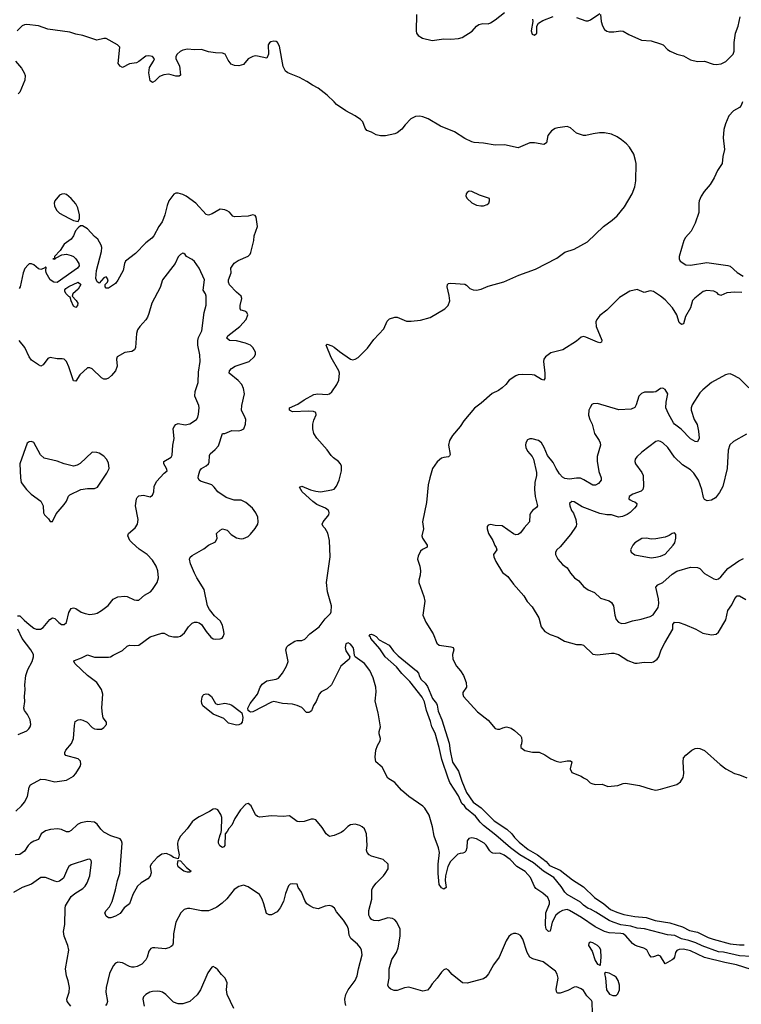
# Model space of a CAD drawing. Header units: inches. Extents: x 2134017 to 2292458, y 756222 to 916513.
# Tile 140 of 256: x 2221628 to 2227825, y 812245 to 820706. Entities that reach past the tile are written whole.
import ezdxf

# ---------------------------------------------------------------- set-up
doc = ezdxf.new("R2010")
doc.units = ezdxf.units.IN
doc.header["$MEASUREMENT"] = 0
doc.layers.add('C2821', color=7, linetype='Continuous')
doc.layers.add('C2822', color=7, linetype='Continuous')

msp = doc.modelspace()

# ---------------------------------------------------------------- linework, layer by layer
at = {"layer": 'C2821', "color": 5}
for points, elevation in [([(2227910, 812544.9), (2227785, 812585), (2227683.8, 812603.8), (2227510, 812648.6), (2227390, 812704.6), (2227330, 812719.1), (2227290, 812715.6), (2227271.9, 812708.1), (2227259.8, 812690), (2227250.1, 812649.9), (2227242.7, 812637.3), (2227232.6, 812627.4), (2227170, 812591.8), (2227130, 812658.8), (2227110, 812667.7), (2227070, 812652.6), (2227050, 812651.6), (2227033.5, 812673.5), (2227013.6, 812713.6), (2226988.9, 812728.9), (2226930, 812743.9), (2226910, 812753.7), (2226890, 812769), (2226833.1, 812833.1), (2226810, 812849.5), (2226790, 812854.2), (2226690, 812859), (2226650, 812871.2), (2226569.5, 812910), (2226452.4, 812992.4), (2226350, 813052.3), (2226330, 813058.9), (2226288.5, 813051.5), (2226262.6, 813037.4), (2226232.6, 813010), (2226202, 812950), (2226184.9, 812875.1), (2226170, 812871.2), (2226149.9, 812889.9), (2226144.5, 812924.5), (2226146.8, 813030), (2226177, 813110), (2226177.9, 813130), (2226162.3, 813162.3), (2226121.1, 813201.1), (2226061.4, 813241.4), (2226050, 813256.8), (2226013.7, 813333.7), (2225970, 813387.1), (2225898.4, 813430), (2225840.7, 813490), (2225790, 813528.2), (2225750, 813542.8), (2225710, 813541.1), (2225690, 813543.6), (2225678.9, 813550), (2225664.2, 813564.2), (2225633.4, 813613.4), (2225616.2, 813630), (2225550, 813668.2), (2225510, 813675.5), (2225484.9, 813670), (2225470.3, 813649.7), (2225467.1, 813590), (2225458.6, 813561.4), (2225449.1, 813550.9), (2225434.8, 813545.2), (2225410, 813542.2), (2225390, 813534), (2225327.7, 813472.3), (2225303.9, 813430), (2225283.8, 813350), (2225282.2, 813310), (2225290.2, 813249.8), (2225270, 813235.1), (2225250, 813244.7), (2225230, 813274), (2225222.6, 813370), (2225222.8, 813450), (2225232.8, 813550), (2225224.1, 813590), (2225188.6, 813690), (2225172.8, 813770), (2225145.8, 813870), (2225108.1, 813930), (2225090, 813948.1), (2224969.7, 814030), (2224906.3, 814086.3), (2224850, 814152.2), (2224788.9, 814188.9), (2224741.6, 814281.6), (2224686.6, 814330), (2224681.2, 814370), (2224687.1, 814430), (2224701.4, 814470), (2224722.4, 814510), (2224726.4, 814530), (2224715.1, 814570), (2224714.5, 814590), (2224726.5, 814630), (2224706.3, 814750), (2224681, 814850), (2224689.2, 814930), (2224685.4, 814970), (2224662.8, 815050), (2224635.1, 815115.1), (2224590, 815173.2), (2224509, 815230), (2224502.9, 815242.9), (2224498.5, 815290), (2224491.9, 815310), (2224470, 815338.7), (2224450, 815351.8), (2224430, 815344), (2224424.2, 815310), (2224430, 815284), (2224464, 815230), (2224457.3, 815210), (2224386, 815150), (2224306, 814990), (2224270, 814956.8), (2224215.8, 814930), (2224199.5, 814910), (2224172.8, 814847.2), (2224150, 814812.3), (2224133.3, 814766.7), (2224122.6, 814757.4), (2224110, 814752.2), (2224090, 814754), (2224050, 814795.1), (2224010, 814814.2), (2223970, 814825.4), (2223886, 814830), (2223810, 814846), (2223790, 814841.1), (2223630, 814757.2), (2223610, 814755.8), (2223600.6, 814760.6), (2223590.5, 814770.5), (2223588.7, 814788.7), (2223608.4, 814830), (2223669.3, 814910), (2223693.1, 814970), (2223710, 814997.5), (2223750, 815024.7), (2223830, 815038.4), (2223850, 815048.3), (2223884.1, 815090), (2223919.3, 815150), (2223932.9, 815190), (2223913.3, 815290), (2223923.5, 815316.5), (2223937, 815330), (2223990, 815364.4), (2224010, 815370.3), (2224050, 815370.4), (2224076.9, 815383.1), (2224120.7, 815430), (2224201, 815490), (2224250, 815558.7), (2224295.9, 815604.1), (2224302.6, 815617.4), (2224304.7, 815670), (2224270.9, 815789.1), (2224263.5, 815870), (2224293.1, 816090), (2224289.9, 816230), (2224273.3, 816293.3), (2224250, 816333.6), (2224233.6, 816350), (2224226.3, 816370), (2224235.4, 816390), (2224282, 816450), (2224285.3, 816470), (2224282.4, 816482.4), (2224280.4, 816490), (2224255.4, 816510), (2224181.1, 816541.1), (2224145, 816565), (2224053.5, 816650), (2224029.7, 816690), (2224050, 816698.3), (2224125.4, 816665.4), (2224170, 816653.8), (2224210, 816649.2), (2224310, 816665.4), (2224327.5, 816672.5), (2224350, 816696.5), (2224371, 816749), (2224391, 816829), (2224391, 816870), (2224382.2, 816890), (2224365.3, 816910), (2224321.8, 816941.8), (2224302, 816962), (2224268.2, 817010), (2224178.7, 817110), (2224154.4, 817150), (2224144.2, 817190), (2224145.9, 817230), (2224154.3, 817265.7), (2224175.1, 817310), (2224172.2, 817330), (2224150, 817338), (2224110, 817343.5), (2223970, 817337.4), (2223945, 817350), (2223944.1, 817370), (2224017.5, 817402.5), (2224070, 817440.6), (2224155.1, 817484.9), (2224189, 817491), (2224270, 817485.6), (2224290, 817490.2), (2224310, 817508), (2224350.4, 817570), (2224369.3, 817610), (2224375.3, 817670), (2224368.4, 817690), (2224302.9, 817802.9), (2224259.3, 817910), (2224270, 817917.1), (2224310, 817903.1), (2224330, 817891.4), (2224373.6, 817853.6), (2224469, 817789), (2224490, 817784.2), (2224510, 817788.1), (2224535.5, 817804.5), (2224615.7, 817884.3), (2224670, 817958.4), (2224756.2, 818050), (2224784.9, 818115.1), (2224805.3, 818134.7), (2224850, 818149.1), (2224870, 818149.1), (2224950, 818116.1), (2224990, 818115.4), (2225070, 818123.3), (2225152.5, 818147.5), (2225279.6, 818220.4), (2225306.3, 818250), (2225321.1, 818290), (2225317.4, 818337.4), (2225298, 818410), (2225302.7, 818430), (2225310, 818438.8), (2225330, 818442), (2225450, 818434), (2225465.2, 818425.2), (2225495.1, 818395.1), (2225523.6, 818383.6), (2225550, 818382.3), (2225590, 818391.3), (2225650, 818416), (2225785.8, 818454.2), (2225915.1, 818510), (2226058, 818562), (2226242.1, 818657.9), (2226310, 818707.9), (2226390, 818735.2), (2226503.4, 818796.6), (2226641.1, 818930), (2226717.1, 818982.9), (2226758.4, 819021.6), (2226820.6, 819099.4), (2226888.2, 819210), (2226909.7, 819270), (2226918.6, 819321.4), (2226920.9, 819470), (2226917.7, 819497.7), (2226901.4, 819550), (2226864.1, 819610), (2226839.2, 819639.2), (2226795.3, 819675.3), (2226759.3, 819699.3), (2226710, 819721.3), (2226650, 819732.8), (2226605.9, 819734.1), (2226553.2, 819726.8), (2226490.2, 819709.8), (2226468.6, 819711.4), (2226410, 819729.8), (2226357.2, 819777.2), (2226329.3, 819789.3), (2226250, 819777.6), (2226227.1, 819770), (2226196.1, 819750), (2226163.8, 819710), (2226151.1, 819648.9), (2226130, 819633.5), (2226050, 819646.8), (2226010, 819647.9), (2225910, 819606), (2225790.9, 819630.9), (2225710, 819629.2), (2225610, 819646.5), (2225530, 819651), (2225510, 819656.4), (2225450, 819686.6), (2225361.7, 819741.7), (2225240.5, 819790), (2225135.3, 819855.3), (2225090, 819871.9), (2225063.4, 819876.6), (2225026.6, 819873.4), (2224986.8, 819853.2), (2224937.7, 819802.3), (2224910, 819764.5), (2224870, 819735.1), (2224850, 819726.6), (2224770, 819709.6), (2224727.6, 819707.6), (2224690, 819718), (2224650, 819739.3), (2224610, 819753.2), (2224593.6, 819773.6), (2224574, 819830), (2224555.1, 819850), (2224510, 819880.7), (2224430, 819924.2), (2224350, 819977.6), (2224327.9, 820000)], 180), ([(2227834.2, 820000), (2227822.8, 819970), (2227810, 819951.2), (2227757.2, 819922.8), (2227719.2, 819880.8), (2227690, 819812), (2227675.9, 819764.1), (2227669.6, 819690), (2227679.8, 819590), (2227666.8, 819530), (2227660.3, 819470), (2227621, 819410), (2227591.6, 819348.4), (2227556.3, 819290), (2227505.3, 819230), (2227479.6, 819190), (2227463.1, 819150), (2227459.6, 819130), (2227459.1, 819050), (2227430, 818956.8), (2227395.7, 818890), (2227345.5, 818834.5), (2227331.5, 818810), (2227291, 818670), (2227290.2, 818650), (2227299.5, 818630), (2227350, 818600.2), (2227390, 818597.5), (2227530, 818620.1), (2227710, 818594.3), (2227730, 818587.2), (2227790, 818532.7), (2227842.3, 818502.3)], 180), ([(2221594.3, 813905.7), (2221645.1, 813950), (2221670, 813981.3), (2221695.5, 814030), (2221708.9, 814111.1), (2221722, 814130), (2221810, 814178.7), (2221850, 814176.4), (2221930, 814157.1), (2222030, 814172.7), (2222090, 814207), (2222110, 814228.2), (2222146.9, 814290), (2222152.6, 814310), (2222150, 814333.2), (2222130, 814355.1), (2222024.7, 814384.7), (2222015.5, 814395.5), (2222015.6, 814410), (2222024.7, 814430), (2222072.6, 814487.4), (2222091.2, 814530), (2222097.6, 814642.4), (2222105.4, 814674.6), (2222130, 814690.5), (2222150, 814692.7), (2222170, 814688.2), (2222206.8, 814670), (2222250, 814624.9), (2222270, 814613.4), (2222290, 814608.5), (2222330, 814610.7), (2222350, 814624), (2222372.3, 814650), (2222372.7, 814670), (2222345.7, 814705.7), (2222338, 814738), (2222334, 814794), (2222340.9, 814910), (2222329.8, 814949.8), (2222289.7, 815010), (2222210, 815070.9), (2222105.1, 815170), (2222092.3, 815190), (2222100.1, 815199.9), (2222158.3, 815221.7), (2222210, 815248), (2222270, 815228.8), (2222390, 815227.3), (2222409.3, 815230.7), (2222430, 815246.8), (2222510, 815286.8), (2222550, 815323.8), (2222570, 815330.4), (2222612.8, 815327.2), (2222650, 815332.7), (2222750, 815402), (2222850, 815434.4), (2222870, 815434.4), (2222910, 815412.7), (2222950, 815402.4), (2222990, 815404.4), (2223008.7, 815410), (2223042.7, 815437.3), (2223078.4, 815490), (2223110, 815519.3), (2223130, 815528.2), (2223150, 815528.4), (2223170, 815522.4), (2223189, 815509), (2223228.7, 815450), (2223270, 815401.3), (2223290, 815387), (2223310, 815382), (2223350, 815386), (2223367.5, 815392.5), (2223375.4, 815404.6), (2223383, 815430), (2223382.6, 815450), (2223370, 815502.7), (2223350, 815540.7), (2223302.4, 815582.4), (2223256.8, 815636.8), (2223242.2, 815670), (2223211.8, 815810), (2223148.8, 815910), (2223128.7, 815950), (2223096, 816030), (2223087.8, 816070), (2223093.4, 816086.6), (2223110, 816102), (2223210, 816159.1), (2223249.7, 816190.3), (2223310, 816219.1), (2223322.9, 816250), (2223319, 816290), (2223350, 816321), (2223370, 816330.7), (2223410, 816320.7), (2223442.9, 816282.9), (2223490, 816254.9), (2223530, 816244.4), (2223550, 816246.7), (2223590, 816265.3), (2223610, 816284.9), (2223650, 816332.7), (2223671.9, 816370), (2223675, 816390), (2223672, 816430), (2223656, 816470), (2223627.4, 816507.4), (2223570, 816558.3), (2223530, 816578.5), (2223470, 816576.2), (2223400.8, 816600.8), (2223329, 816650), (2223299.3, 816690), (2223277.2, 816710), (2223182, 816742), (2223169.4, 816750), (2223162, 816770), (2223162.9, 816790), (2223174.5, 816830), (2223190, 816850.4), (2223230, 816873.4), (2223249.6, 816890.4), (2223254.7, 816905.3), (2223257.6, 816962.4), (2223263.3, 816976.7), (2223306.9, 817013.1), (2223334.3, 817045.7), (2223370, 817151.3), (2223391.1, 817151.1), (2223450, 817175.3), (2223510, 817173.7), (2223530, 817178.4), (2223552, 817190), (2223567.6, 817230), (2223569.6, 817269.6), (2223565.8, 817285.8), (2223531.9, 817351.9), (2223534.7, 817390), (2223557.5, 817490), (2223550, 817538), (2223534.8, 817570), (2223505.6, 817605.6), (2223427.8, 817670), (2223431.3, 817690), (2223448.2, 817710), (2223479.6, 817730), (2223599.5, 817770), (2223641.2, 817810), (2223652.7, 817830), (2223652.7, 817850), (2223629.3, 817890), (2223609.2, 817910), (2223567.2, 817927.2), (2223490, 817946.8), (2223430, 817950.8), (2223407.2, 817970), (2223416.1, 817990), (2223518, 818070), (2223573.6, 818130), (2223586, 818170), (2223579, 818190), (2223560.7, 818200.7), (2223529.6, 818209.6), (2223521.3, 818221.3), (2223520.4, 818250), (2223535.6, 818310), (2223529.7, 818329.7), (2223490, 818363.6), (2223430, 818427.8), (2223421.7, 818450), (2223420.4, 818470), (2223444.5, 818530), (2223441.6, 818570), (2223470, 818613), (2223503.8, 818636.2), (2223590, 818673.4), (2223606.6, 818690), (2223614.2, 818705.8), (2223637.6, 818810), (2223641.6, 818850), (2223669.5, 818930), (2223659.3, 819010), (2223650, 819024), (2223630, 819029.3), (2223590, 819017.4), (2223471.7, 819011.7), (2223459.1, 819019.1), (2223431, 819051), (2223410, 819062.9), (2223390, 819072), (2223350, 819078), (2223282.4, 819037.6), (2223250, 819027.3), (2223230, 819031.8), (2223140.7, 819130), (2223057, 819190), (2223030, 819204.7), (2222990, 819215.6), (2222970, 819215.6), (2222951.9, 819208.1), (2222910, 819149.2), (2222894.4, 819110), (2222875.8, 819030), (2222862.8, 818997.2), (2222850.4, 818970), (2222822, 818930), (2222781.3, 818850), (2222762.4, 818830), (2222710, 818789.7), (2222622.2, 818697.8), (2222536.3, 818630), (2222528.2, 818610), (2222518, 818550), (2222471.6, 818468.4), (2222450, 818439), (2222390, 818399), (2222370, 818398), (2222362, 818410), (2222362, 818430), (2222382, 818450), (2222389, 818470), (2222374.5, 818494.5), (2222370, 818497.2), (2222350, 818489), (2222310, 818442), (2222294, 818454), (2222283.2, 818483.2), (2222287, 818550), (2222330, 818714), (2222332.7, 818750), (2222328.7, 818770), (2222300.4, 818820.4), (2222270, 818842), (2222209.6, 818909.6), (2222166.4, 818933.6), (2222150, 818935.3), (2222130, 818919), (2222108.7, 818891.3), (2222090.4, 818849.6), (2222070, 818819), (2222010, 818776), (2221976.4, 818723.6), (2221927, 818670), (2221927.1, 818652.9), (2221914, 818650), (2221930, 818648.4), (2221940.1, 818659.9), (2221990, 818686.8), (2222030, 818690.6), (2222070, 818680.7), (2222090, 818670.6), (2222111.4, 818651.4), (2222137, 818610), (2222138, 818590), (2222126, 818570), (2221950, 818447.8), (2221921.2, 818450), (2221889.6, 818470), (2221854.5, 818530), (2221852.3, 818550), (2221856.5, 818576.5), (2221850, 818582), (2221846.6, 818573.4), (2221810, 818560.5), (2221790, 818566.2), (2221750, 818598.7), (2221730, 818608.7), (2221710, 818607.1), (2221699.7, 818600.3), (2221672.1, 818567.9), (2221656.9, 818530), (2221633.1, 818410), (2221623.4, 818396.6)], 220), ([(2221610, 815584.7), (2221630, 815583), (2221665.2, 815545.2), (2221710, 815507.6), (2221750, 815477.6), (2221770, 815468.5), (2221808, 815470), (2221830, 815482), (2221887.2, 815552.8), (2221910, 815565.5), (2221930, 815560.5), (2221964.8, 815524.8), (2221986.8, 815510), (2222010, 815508), (2222030, 815526), (2222050, 815611), (2222070, 815647.7), (2222090, 815652.7), (2222110, 815646.4), (2222155.6, 815615.6), (2222190, 815602.8), (2222230, 815596.2), (2222270, 815599.6), (2222292.4, 815607.6), (2222329.6, 815630), (2222387, 815673), (2222432.2, 815727.8), (2222470, 815746.7), (2222530, 815752.2), (2222550, 815748.5), (2222610, 815721.1), (2222630, 815717), (2222650, 815719.3), (2222699.1, 815760.9), (2222750.8, 815789.2), (2222769.7, 815810), (2222808.2, 815870), (2222819.7, 815910), (2222815.8, 815970), (2222801.3, 816010), (2222770, 816062), (2222723.6, 816110), (2222655.5, 816155.5), (2222592.8, 816210), (2222574, 816230), (2222557.6, 816270), (2222562, 816290), (2222621, 816339), (2222639.7, 816370), (2222644.4, 816410), (2222623.5, 816530), (2222631.3, 816588.7), (2222638.3, 816601.7), (2222650, 816613.4), (2222670, 816618), (2222690, 816619.3), (2222750, 816607.3), (2222770, 816621), (2222780.7, 816650), (2222784.2, 816695.8), (2222803.3, 816736.7), (2222869.6, 816810.4), (2222893.2, 816830), (2222889.4, 816850), (2222867.3, 816890), (2222866.6, 816910), (2222930, 816947), (2222937, 816963), (2222943.5, 817050), (2222953.4, 817106.6), (2222946.9, 817190), (2222955.1, 817210), (2222970, 817226.4), (2222990, 817235.3), (2223050, 817224.4), (2223090, 817232.7), (2223145.1, 817270), (2223157.4, 817290), (2223164.2, 817315.8), (2223169.7, 817370), (2223166.3, 817390), (2223131.6, 817470), (2223135.6, 817510), (2223160.4, 817590), (2223163.1, 817676.9), (2223176.9, 817770), (2223174.3, 817825.7), (2223159.3, 817910), (2223158.9, 817950), (2223164.7, 817975.3), (2223191.2, 818031.2), (2223213.7, 818190), (2223230, 818252), (2223229.7, 818329.7), (2223223.6, 818350), (2223203.3, 818383.3), (2223214.2, 818470), (2223168.3, 818570), (2223130, 818627.6), (2223110, 818645.6), (2223062, 818670), (2223049.1, 818689.1), (2223037.2, 818697.2), (2223030, 818699), (2223010, 818689), (2222990, 818669.2), (2222963.1, 818610), (2222854, 818470), (2222833.6, 818406.4), (2222763.1, 818270), (2222738.4, 818181.6), (2222724.9, 818150), (2222710, 818126), (2222658.7, 818070), (2222639.4, 818040.6), (2222631.6, 818010), (2222623, 817890), (2222614, 817870), (2222590, 817855.1), (2222530, 817846.6), (2222464.7, 817810), (2222458.8, 817790), (2222463.8, 817730), (2222450.5, 817690), (2222417.3, 817650), (2222390, 817626.6), (2222370, 817617), (2222350, 817617), (2222330, 817629.6), (2222250, 817707.3), (2222230, 817715.6), (2222210, 817715.6), (2222144.8, 817655.2), (2222110, 817599), (2222090, 817602), (2222050, 817722), (2222030, 817768.7), (2222010, 817789), (2221992.9, 817792.9), (2221950, 817793.2), (2221890, 817804), (2221870, 817794), (2221830, 817741.2), (2221810, 817729.3), (2221790, 817739.3), (2221730, 817780.9), (2221710, 817809.4), (2221672.2, 817890), (2221623.5, 817950)], 240), ([(2227830, 818362.6), (2227770, 818364), (2227701.8, 818358.2), (2227650, 818336.2), (2227630, 818344.5), (2227618, 818358), (2227590, 818373.3), (2227530, 818379.8), (2227497.3, 818370), (2227425.4, 818314.6), (2227406.6, 818293.4), (2227388.4, 818230), (2227345.5, 818154.5), (2227330, 818092.7), (2227310, 818085.6), (2227290, 818105.6), (2227270.9, 818170.9), (2227234, 818230), (2227170, 818298), (2227130, 818331), (2227071.6, 818370), (2227042.8, 818377.2), (2226990, 818363.1), (2226930, 818388), (2226867.5, 818372.5), (2226779.9, 818320.1), (2226670, 818209.8), (2226610, 818165.4), (2226583.2, 818130), (2226576.9, 818110), (2226578.6, 818070), (2226627.9, 817952.1), (2226625.2, 817934.8), (2226610.3, 817929.7), (2226590, 817936), (2226490, 817979.3), (2226470, 817983.5), (2226450, 817978), (2226410, 817942.6), (2226293, 817870), (2226190, 817842.2), (2226142.3, 817810), (2226129.1, 817790), (2226125.4, 817770), (2226138.6, 817670), (2226136.5, 817623.5), (2226130, 817608.7), (2226110, 817615.1), (2226050, 817650.8), (2226030, 817655.8), (2225950, 817657.4), (2225910, 817654), (2225890, 817647.1), (2225832.4, 817610), (2225801.6, 817570), (2225770, 817541.5), (2225739.4, 817520.6), (2225684.6, 817495.4), (2225590.3, 817410), (2225532.5, 817367.5), (2225441.2, 817258.8), (2225410.3, 817210), (2225345.8, 817134.2), (2225319.1, 817090), (2225310.2, 817050), (2225324.4, 816970), (2225320.5, 816959.5), (2225310.3, 816949.7), (2225270, 816945.1), (2225250, 816937.7), (2225212.5, 816907.5), (2225174.4, 816850), (2225150.3, 816770), (2225136.5, 816710), (2225122.5, 816557.5), (2225086.8, 816390), (2225096.3, 816330), (2225082, 816270), (2225087.3, 816250), (2225127.3, 816190), (2225126.4, 816173.6), (2225086.2, 816153.8), (2225070, 816139), (2225050, 816095.3), (2225044.4, 816070), (2225064.4, 816010), (2225070.4, 815970), (2225068.3, 815931.7), (2225054.9, 815890), (2225054.9, 815870), (2225099.5, 815750), (2225106.4, 815710), (2225090.3, 815590), (2225116, 815530), (2225179.6, 815430), (2225211.3, 815350), (2225231, 815331), (2225330, 815318), (2225350.8, 815310), (2225356.3, 815290), (2225343.8, 815250), (2225347, 815210), (2225379.5, 815150), (2225412.9, 815110), (2225438.7, 815070), (2225461.6, 815010), (2225464, 814970), (2225434, 814926), (2225433.4, 814910), (2225440.5, 814890), (2225559.9, 814759.9), (2225650, 814686.4), (2225710, 814616.3), (2225730, 814608.2), (2225750, 814608.4), (2225778.3, 814621.7), (2225810, 814628.4), (2225850, 814618.4), (2225878, 814598), (2225930.3, 814550.3), (2225937.3, 814537.3), (2225941.6, 814510), (2225937.5, 814482.5), (2225931, 814470), (2225931.3, 814451.3), (2225967.1, 814427.1), (2226031.1, 814411.1), (2226090, 814410.8), (2226138, 814390), (2226190, 814354), (2226234, 814334), (2226270, 814327.2), (2226330, 814337.4), (2226357.6, 814337.6), (2226370.4, 814330), (2226354.8, 814270), (2226370, 814238), (2226450, 814206.8), (2226470, 814190.8), (2226497.5, 814177.5), (2226527.7, 814147.7), (2226541.4, 814141.4), (2226570, 814134.8), (2226630, 814137.3), (2226678, 814118), (2226764.5, 814124.5), (2226810, 814143.8), (2226830, 814146), (2226950, 814124.6), (2227050, 814092.6), (2227090, 814085.8), (2227130, 814092.9), (2227270, 814133.6), (2227304.2, 814155.8), (2227326.7, 814193.3), (2227330.9, 814230), (2227324.8, 814330), (2227330, 814362.8), (2227350, 814387.3), (2227399, 814430), (2227430, 814443.8), (2227444.9, 814444.9), (2227470, 814444), (2227510, 814426.8), (2227644.7, 814304.7), (2227690.8, 814270), (2227766.8, 814230), (2227810, 814218), (2227871.7, 814191.7)], 180), ([(2227890, 817542), (2227810, 817622.6), (2227750, 817655.8), (2227730, 817662), (2227710, 817661.3), (2227690, 817655.6), (2227570, 817589.6), (2227493.4, 817526.6), (2227470, 817500.5), (2227402.1, 817397.9), (2227393.8, 817370), (2227394.2, 817350), (2227421.6, 817270), (2227446.8, 817226.8), (2227458.6, 817170), (2227462, 817110), (2227450, 817079.3), (2227430, 817083), (2227390, 817105.4), (2227307.8, 817187.8), (2227250, 817229.8), (2227241.4, 817241.4), (2227198.9, 817318.9), (2227177.5, 817370), (2227179.8, 817420.2), (2227193.5, 817490), (2227170, 817529.4), (2227150, 817540.7), (2227130, 817536.2), (2227091.6, 817508.4), (2227070, 817504.2), (2226994.5, 817505.5), (2226966.6, 817493.4), (2226943.7, 817470), (2226922, 817398), (2226910, 817374), (2226879.6, 817360.4), (2226774.3, 817354.3), (2226590, 817408), (2226553.7, 817406.3), (2226541.8, 817398.2), (2226525.7, 817374.3), (2226517, 817350), (2226512.5, 817307.5), (2226524.2, 817270), (2226545.7, 817230), (2226563.2, 817150), (2226605.3, 817090), (2226613.4, 817070), (2226615, 817050), (2226588.2, 816951.8), (2226586.8, 816913.2), (2226602.7, 816822.7), (2226621.3, 816770), (2226622.4, 816750), (2226599.8, 816720.2), (2226573, 816707), (2226550, 816705.3), (2226473.4, 816753.4), (2226445.5, 816765.5), (2226410, 816766.9), (2226350, 816756.8), (2226310, 816764.1), (2226290, 816774.2), (2226262.4, 816802.4), (2226234, 816850), (2226210, 816902.2), (2226161.7, 816961.7), (2226132.8, 817030), (2226107.8, 817070), (2226082.7, 817090), (2226030, 817105.6), (2226010, 817104.5), (2225990, 817096), (2225973.4, 817070), (2225970.5, 817050), (2225974.9, 817030), (2225990, 816997.3), (2226030, 816953), (2226041.1, 816930), (2226066.1, 816813.9), (2226066.5, 816790), (2226053.1, 816730), (2226048, 816670), (2226055.3, 816610), (2226076.1, 816530), (2226066.9, 816513.1), (2226032.7, 816490), (2226015.1, 816464.9), (2226008.7, 816450), (2226007, 816390), (2225961.1, 816338.9), (2225930, 816296), (2225910, 816283.7), (2225890, 816279.3), (2225867.3, 816287.3), (2225770, 816357), (2225710, 816360.9), (2225670, 816369.2), (2225650, 816362), (2225644, 816350), (2225643, 816330), (2225653.4, 816290), (2225690.4, 816230.4), (2225708.1, 816188.1), (2225720.7, 816170), (2225726, 816150), (2225696, 816110), (2225699.1, 816090), (2225716.3, 816050), (2225775.3, 815955.3), (2225821.4, 815921.4), (2225870, 815856.3), (2225956.2, 815756.2), (2225986, 815706), (2226030, 815660.7), (2226086.5, 815566.5), (2226104.9, 815490), (2226138, 815450), (2226183.7, 815423.7), (2226250, 815400.3), (2226305.3, 815365.3), (2226410, 815336), (2226450, 815336), (2226470, 815330.3), (2226550, 815254.4), (2226590, 815248.4), (2226710, 815263.7), (2226730, 815262.6), (2226770, 815251.4), (2226850, 815199.5), (2226910, 815177.4), (2226930, 815176), (2226990, 815184.6), (2227050, 815181.3), (2227070, 815188.4), (2227102.9, 815210), (2227116.4, 815230), (2227136.5, 815290), (2227167.1, 815352.9), (2227237.6, 815470), (2227236.3, 815510), (2227249.9, 815530.1), (2227290, 815527.6), (2227339.3, 815510), (2227435.8, 815470), (2227495.6, 815435.6), (2227570, 815421.1), (2227610, 815425.3), (2227630, 815443.8), (2227690.8, 815550), (2227709.3, 815630.7), (2227742.4, 815677.6), (2227770, 815732.7), (2227790, 815754), (2227810, 815755.3), (2227863.4, 815723.4)], 220), ([(2227870, 817143.7), (2227757.8, 817082.2), (2227726.4, 817053.6), (2227712.8, 817007.2), (2227702.3, 816850), (2227665.5, 816694.5), (2227636.8, 816643.2), (2227602, 816598), (2227570, 816577.6), (2227531.8, 816571.8), (2227510, 816582.7), (2227499.3, 816599.3), (2227484.7, 816670), (2227456.8, 816750), (2227416.9, 816810), (2227390, 816837.7), (2227321.1, 816881.1), (2227250, 816946.6), (2227192.8, 817030), (2227151.8, 817070), (2227130, 817082.4), (2227110, 817086), (2227090, 817080.5), (2226970.4, 816989.6), (2226926.8, 816950), (2226914.8, 816930), (2226910.7, 816910), (2226916.3, 816890), (2226970, 816815.8), (2226981.2, 816790), (2226984.5, 816695.5), (2226978.9, 816670), (2226965.8, 816654.2), (2226894.8, 816630), (2226862, 816610), (2226859.1, 816590), (2226870, 816579.1), (2226890, 816568), (2226910, 816564), (2226926.8, 816550), (2226924, 816530), (2226907.7, 816510), (2226870, 816472), (2226844.9, 816455.1), (2226804, 816436), (2226770, 816431.1), (2226710, 816451.1), (2226670, 816452.8), (2226610, 816463.5), (2226459.7, 816519.7), (2226390, 816562), (2226370, 816566), (2226350.8, 816550), (2226353.4, 816530), (2226368.2, 816490), (2226384.7, 816464.7), (2226404.4, 816410), (2226410.3, 816370), (2226405.7, 816354.3), (2226358, 816282), (2226270, 816176), (2226240.7, 816150), (2226228.2, 816130), (2226230.5, 816110), (2226250, 816070.8), (2226290, 816024), (2226330, 815996), (2226357.3, 815950), (2226393.4, 815910), (2226430, 815883), (2226470, 815835.5), (2226510, 815808), (2226564.4, 815784.4), (2226615.8, 815735.8), (2226690, 815712.2), (2226710, 815699.5), (2226728.3, 815668.3), (2226738, 815590), (2226751.2, 815551.2), (2226770, 815528), (2226796.7, 815516.7), (2226830, 815519.6), (2226890, 815540.3), (2226965.9, 815554.1), (2227043.3, 815576.7), (2227068.1, 815591.9), (2227110, 815654), (2227117.2, 815690), (2227115.1, 815730), (2227089.6, 815830), (2227109.3, 815850), (2227150, 815870.4), (2227230, 815942), (2227270, 815968.2), (2227390, 816002), (2227450, 815998.8), (2227470, 815990.8), (2227510, 815948.4), (2227590, 815900.5), (2227610, 815894.9), (2227630, 815902.4), (2227650, 815918), (2227710.5, 815989.5), (2227802.7, 816057.3), (2227844.9, 816075.1)], 240), ([(2221615.9, 814564.1), (2221690, 814596.3), (2221707.9, 814612.1), (2221718.4, 814630), (2221724.5, 814650), (2221719.5, 814690), (2221696.1, 814736.1), (2221669.2, 814770), (2221662.7, 814790), (2221673, 814847), (2221669.6, 814890), (2221674.7, 814950), (2221671.1, 814991.1), (2221679.7, 815070), (2221698.8, 815121.2), (2221736.4, 815190), (2221747.1, 815230), (2221746, 815250), (2221723.9, 815290), (2221648.7, 815390), (2221613.1, 815470)], 240), ([(2227910, 812656.1), (2227810, 812661.6), (2227672.9, 812692.9), (2227630, 812696.7), (2227490, 812747.8), (2227433.8, 812773.8), (2227374.2, 812794.2), (2227310, 812808), (2227255.2, 812835.2), (2227190, 812843.2), (2226992.4, 812892.4), (2226930, 812899.3), (2226877.1, 812917.1), (2226790, 812928), (2226725.1, 812950), (2226690, 812964.4), (2226577.1, 813037.1), (2226530, 813062.8), (2226509.2, 813069.2), (2226470, 813097.5), (2226443.7, 813123.7), (2226329.9, 813189.9), (2226308.8, 813208.8), (2226277.1, 813257.1), (2226215.6, 813335.6), (2226126.2, 813390), (2226040, 813460), (2225924.4, 813530), (2225842, 813590), (2225718, 813698), (2225610, 813781), (2225581.6, 813810), (2225542.5, 813862.5), (2225466.4, 813926.4), (2225449, 813950), (2225426.2, 813970), (2225395.8, 814035.8), (2225322.8, 814150), (2225307.4, 814187.4), (2225253.9, 814350), (2225231.7, 814451.7), (2225194.7, 814574.7), (2225167.5, 814630), (2225155.9, 814675.9), (2225120.9, 814770), (2225103.3, 814843.3), (2225084.1, 814884.1), (2224978.9, 815018.9), (2224910, 815088.2), (2224864.6, 815144.6), (2224766.1, 815230), (2224721.1, 815301.1), (2224644.2, 815390), (2224642, 815402), (2224629.6, 815410), (2224638, 815422), (2224650, 815424.7), (2224670, 815418), (2224690, 815404.9), (2224716.3, 815376.3), (2224799.6, 815330), (2224839.6, 815279.6), (2224879.3, 815239.3), (2225036.8, 815110), (2225052.3, 815090), (2225061.6, 815061.6), (2225076.8, 815036.8), (2225110, 815004.2), (2225130, 814976.5), (2225174.4, 814874.4), (2225208.3, 814830), (2225214.4, 814814.4), (2225222.9, 814762.9), (2225252.9, 814690), (2225315.7, 814490), (2225324.5, 814424.5), (2225345.7, 814325.7), (2225395.5, 814250), (2225424.1, 814164.1), (2225464.5, 814064.5), (2225523.5, 813983.5), (2225590, 813932.3), (2225702.3, 813822.3), (2225810.9, 813750), (2225855.4, 813710), (2225878.7, 813678.7), (2225918.5, 813638.5), (2225996.1, 813576.1), (2226075.6, 813530), (2226150, 813471.4), (2226178.5, 813438.5), (2226270, 813396.8), (2226375.1, 813315.1), (2226470, 813255.1), (2226563.6, 813163.6), (2226643.8, 813110), (2226700.7, 813060.7), (2226755.8, 813035.8), (2226816.3, 813016.3), (2226910, 812998.5), (2227008.6, 812991.4), (2227085.7, 812965.7), (2227210, 812944.7), (2227320.3, 812910), (2227378.9, 812878.9), (2227450, 812865.3), (2227539.7, 812819.7), (2227584, 812804), (2227730, 812765), (2227810, 812755.9), (2227850, 812757.5)], 160), ([(2226547, 812170), (2226545.2, 812265.2), (2226538.6, 812278.6), (2226497.6, 812317.6), (2226470, 812363.7), (2226450, 812377.6), (2226410, 812394), (2226390, 812391.5), (2226336.1, 812363.9), (2226270, 812339.8), (2226250, 812339.7), (2226244.4, 812344.4), (2226236.6, 812356.6), (2226234.1, 812374.1), (2226252, 812470), (2226244, 812504), (2226229.9, 812529.9), (2226124.7, 812610), (2226034.9, 812634.9), (2226010.3, 812650.3), (2225987.1, 812690), (2225950, 812806.3), (2225930, 812835.4), (2225910, 812848.3), (2225890, 812854.3), (2225870, 812853), (2225850, 812844.2), (2225830, 812827), (2225806.5, 812790), (2225745.8, 812650), (2225696.8, 812583.2), (2225653.9, 812506.1), (2225630, 812477.2), (2225610, 812462.7), (2225470, 812427), (2225430, 812429.4), (2225342.4, 812502.4), (2225310, 812537.2), (2225290, 812549), (2225270, 812542), (2225250, 812521.2), (2225213.4, 812470), (2225170, 812420.9), (2225151.2, 812388.8), (2225130, 812366.6), (2225090, 812358.5), (2224970, 812392.4), (2224932.4, 812387.6), (2224870, 812363), (2224842.8, 812362.8), (2224815.2, 812375.2), (2224799.5, 812390), (2224789.6, 812410), (2224799.7, 812470), (2224799.8, 812550), (2224823.1, 812630), (2224863.5, 812690), (2224879, 812730), (2224896.8, 812830), (2224894.6, 812890), (2224866.9, 812950), (2224849.6, 812970), (2224830, 812983.5), (2224790, 812988.7), (2224710, 812963.5), (2224670, 812966.6), (2224650, 812975.1), (2224634.9, 812994.9), (2224627.6, 813010), (2224625.3, 813030), (2224626.2, 813050), (2224652.1, 813150), (2224652.3, 813230), (2224661.2, 813250), (2224690, 813287.2), (2224753.6, 813350), (2224767.6, 813370), (2224791.8, 813410), (2224793.6, 813450), (2224750.9, 813490.9), (2224650, 813517.2), (2224630, 813528.7), (2224613.1, 813550), (2224607, 813570), (2224611, 813610), (2224606.9, 813710), (2224590, 813751.8), (2224570, 813771.3), (2224550, 813781.3), (2224510, 813792.4), (2224470, 813787.8), (2224446.8, 813773.2), (2224410, 813734.5), (2224390, 813720.7), (2224330, 813695.1), (2224290, 813686.6), (2224260.7, 813710), (2224225.2, 813765.2), (2224170, 813831.8), (2224150, 813837.6), (2224130, 813836.2), (2224070, 813816), (2224033.6, 813813.6), (2224010, 813815.3), (2223943.7, 813863.7), (2223890, 813860.5), (2223790, 813864.7), (2223690, 813852.1), (2223670, 813859.1), (2223653.2, 813873.2), (2223616.4, 813950), (2223590, 813969.7), (2223570, 813965.6), (2223523.5, 813916.5), (2223477, 813843), (2223450, 813785.1), (2223423.8, 813756.2), (2223410, 813729.4), (2223393, 813710), (2223390, 813608.7), (2223382, 813598), (2223370, 813592.3), (2223346, 813606), (2223336.3, 813630), (2223334.3, 813650), (2223350, 813702.8), (2223356, 813710), (2223361.3, 813738.7), (2223364.2, 813850), (2223355.6, 813875.6), (2223330, 813917.2), (2223310, 813926), (2223290, 813922.7), (2223259.3, 813900.7), (2223170, 813857.4), (2223128.6, 813831.4), (2223110, 813814.3), (2223066.5, 813753.5), (2223008.9, 813690), (2222988.4, 813651.6), (2222983.2, 813630), (2222986, 813586), (2222997, 813530), (2222990, 813495.3), (2222950, 813506), (2222925, 813525), (2222890, 813539.8), (2222850, 813534.8), (2222810, 813505.7), (2222756.5, 813450), (2222747.2, 813430), (2222755.9, 813375.9), (2222750, 813347.6), (2222730, 813324.4), (2222670.2, 813289.8), (2222639.5, 813260.5), (2222599.5, 813190), (2222572.4, 813110), (2222524.6, 813075.4), (2222490, 813026.6), (2222450, 813002.7), (2222410, 812989.2), (2222390, 812989), (2222370, 813001.2), (2222359.5, 813030), (2222369.6, 813050), (2222398.2, 813081.8), (2222422, 813130), (2222451.8, 813228.2), (2222467.2, 813310), (2222486.8, 813370), (2222507.6, 813630), (2222501.6, 813650), (2222490, 813666.6), (2222410, 813693.3), (2222350, 813725.6), (2222323.6, 813750), (2222292.7, 813792.7), (2222269.8, 813809.8), (2222210, 813817.1), (2222154.5, 813805.5), (2222125.5, 813790), (2222070, 813738), (2222050, 813727.8), (2222030, 813728.3), (2221987, 813747), (2221953.7, 813753.7), (2221892, 813748), (2221850, 813735.6), (2221812.7, 813710), (2221790, 813661.2), (2221750, 813647.1), (2221720.3, 813630), (2221701.7, 813610), (2221670, 813560.7), (2221630, 813533.3), (2221588.8, 813528.8)], 220), ([(2222068.7, 812230), (2222036, 812270), (2222033.2, 812290), (2222051.9, 812348.1), (2222057, 812390), (2222045.8, 812445.8), (2222029.6, 812490), (2222021.6, 812550), (2222049.6, 812710), (2222042.4, 812750), (2222009.7, 812830), (2222005.7, 812870), (2222016.8, 812930), (2222018.5, 813070), (2222022.7, 813090), (2222070, 813170.4), (2222101.4, 813198.6), (2222170, 813240.4), (2222190, 813259.3), (2222208, 813290), (2222231.1, 813350), (2222245.6, 813465.6), (2222242, 813482), (2222231.6, 813491.6), (2222209.2, 813489.2), (2222070, 813443.6), (2222051.5, 813428.5), (2222039.5, 813410), (2222003, 813330), (2221970, 813302), (2221950, 813298.4), (2221930, 813302.4), (2221850, 813335.8), (2221810, 813334.7), (2221730, 813276.3), (2221650, 813247.8), (2221574.1, 813205.9)], 240), ([(2224430, 812235.6), (2224421.9, 812261.9), (2224420.6, 812290), (2224429.2, 812330.8), (2224447.6, 812370), (2224509.7, 812450), (2224527.1, 812490), (2224536.3, 812550), (2224569.7, 812670), (2224562.6, 812710), (2224554, 812730), (2224530, 812763), (2224470.7, 812810.7), (2224458.6, 812838.6), (2224451.8, 812891.8), (2224440.9, 812920.9), (2224410, 812969.3), (2224350, 813039.3), (2224330.9, 813070.9), (2224310, 813087.6), (2224290, 813093.3), (2224250, 813087.8), (2224190, 813067), (2224150, 813075.1), (2224119, 813090), (2224093.2, 813110), (2224075.9, 813135.9), (2224049.5, 813209.5), (2224019, 813250), (2224010, 813278), (2223970, 813281.2), (2223950, 813277.2), (2223935.9, 813264.1), (2223910, 813198), (2223893.4, 813130), (2223865.8, 813074.2), (2223839.9, 813040.1), (2223790, 813012.7), (2223770, 813012.7), (2223746.5, 813026.5), (2223725.4, 813110), (2223709.7, 813149.7), (2223686.6, 813190), (2223590, 813253.6), (2223550, 813267.6), (2223510, 813258.4), (2223470, 813232), (2223407.3, 813152.7), (2223366.5, 813113.5), (2223319.7, 813080.3), (2223279.4, 813060.6), (2223250, 813049.7), (2223230, 813047.8), (2223189.7, 813049.7), (2223090, 813069.6), (2223070, 813069.6), (2223040.3, 813059.7), (2223010.6, 813030), (2222968.5, 812951.5), (2222948.5, 812850), (2222946.4, 812770), (2222939.3, 812750), (2222930, 812740.7), (2222910, 812729.6), (2222877.4, 812722.6), (2222788.5, 812731.5), (2222770, 812731.6), (2222754.9, 812725.1), (2222738, 812702), (2222724, 812650), (2222712.3, 812627.7), (2222677.3, 812590), (2222636, 812570), (2222610, 812563.5), (2222590, 812565.1), (2222570, 812569.8), (2222510, 812600.4), (2222471.6, 812608.4), (2222450, 812599.7), (2222430, 812576.9), (2222399.7, 812510), (2222370.2, 812390), (2222366.9, 812350), (2222381.6, 812270), (2222376.3, 812250), (2222364.4, 812235.6)], 240), ([(2223466, 812210), (2223409.6, 812330), (2223404.5, 812370), (2223409.2, 812430), (2223394, 812470), (2223361.5, 812501.5), (2223330, 812542), (2223310, 812558), (2223290, 812568.7), (2223276.9, 812563.1), (2223243.4, 812516.6), (2223179.5, 812370), (2223152.5, 812327.5), (2223090.5, 812270), (2223030.3, 812249.7), (2222989.7, 812249.7), (2222950, 812263.6), (2222883.6, 812330), (2222854.5, 812350), (2222835.8, 812355.8), (2222810, 812359.2), (2222770, 812356.4), (2222746.8, 812350), (2222710.3, 812329.7), (2222692.7, 812310), (2222684.9, 812290), (2222696.4, 812230)], 260)]:
    msp.add_lwpolyline(points, dxfattribs=dict(at, elevation=elevation))
for points, elevation in [([(2222010, 819211.3), (2221990, 819208.4), (2221970, 819197.7), (2221931.2, 819150), (2221925.1, 819130), (2221926.5, 819106.5), (2221943.5, 819070), (2221970, 819043.6), (2222050, 818999.5), (2222090, 818980.5), (2222130, 818971.3), (2222142.7, 818997.3), (2222141.6, 819030), (2222128, 819090), (2222110, 819124.5), (2222070.8, 819170.8), (2222030, 819204.7)], 220), ([(2225487.6, 819232.4), (2225470, 819221.2), (2225463, 819210), (2225460.4, 819190), (2225470.5, 819170), (2225510, 819132.7), (2225550, 819113.4), (2225586.8, 819106.8), (2225610, 819107.7), (2225642, 819118), (2225657.2, 819130), (2225664, 819150), (2225662, 819170), (2225578, 819198), (2225510, 819231.1)], 220), ([(2222110, 818233.2), (2222090, 818246), (2222070, 818289.3), (2222062, 818322), (2222050, 818326.6), (2222026.6, 818350), (2222014.5, 818370), (2222015.5, 818384.5), (2222023.9, 818396.1), (2222050, 818414.8), (2222130, 818451.3), (2222152, 818430), (2222131.3, 818390), (2222084.7, 818350), (2222078, 818330), (2222114.2, 818294.2), (2222127.7, 818270), (2222124, 818250)], 220), ([(2221730, 817082.7), (2221710, 817078), (2221693.2, 817066.8), (2221628.4, 816890), (2221634, 816770), (2221642, 816730), (2221687.3, 816670), (2221727.3, 816630), (2221811, 816570), (2221831, 816530), (2221832, 816470), (2221842, 816450), (2221876.9, 816416.9), (2221890, 816394), (2221910, 816394), (2221940.2, 816459.8), (2222010, 816538.8), (2222029.4, 816570), (2222047.7, 816612.3), (2222057.5, 816622.5), (2222152, 816668), (2222210, 816679.1), (2222270, 816678.8), (2222295.3, 816690), (2222376, 816810), (2222395.1, 816850), (2222390, 816898), (2222374, 816930), (2222350, 816955.3), (2222310, 816982), (2222290, 816988), (2222250, 816988.7), (2222147.1, 816892.9), (2222122, 816878), (2222089.1, 816869.1), (2222010, 816889.4), (2221950, 816912.3), (2221838.4, 816938.4), (2221806.5, 816966.5), (2221750, 817073.2)], 260), ([(2227250, 816297.2), (2227230, 816292.3), (2227204.8, 816275.2), (2227170, 816260.5), (2227090, 816245.6), (2227050, 816243.6), (2227010, 816251.5), (2226970, 816247.6), (2226910.7, 816210), (2226894, 816190), (2226874.8, 816150), (2226878.8, 816130), (2226910, 816108), (2227050, 816082.4), (2227090, 816087), (2227130, 816095.3), (2227170, 816112.2), (2227241.1, 816190), (2227253.7, 816210), (2227261.6, 816250), (2227262, 816282), (2227254.2, 816294.2)], 260), ([(2223330, 814822), (2223390, 814832.3), (2223430, 814824.1), (2223450, 814814.5), (2223522.8, 814762.8), (2223536, 814750), (2223544.4, 814710), (2223537.6, 814670), (2223525.9, 814654.1), (2223510, 814645.5), (2223490, 814645), (2223422.4, 814662.4), (2223380.1, 814700.1), (2223290, 814739.8), (2223201.1, 814810), (2223190.9, 814830), (2223189.8, 814849.8), (2223195, 814885), (2223202.1, 814897.9), (2223210, 814906.3), (2223230, 814914.4), (2223250, 814911.2), (2223274.2, 814890), (2223310, 814828.9)], 180), ([(2223070, 813379.8), (2223037.6, 813390), (2222990, 813425.7), (2222982.6, 813450), (2222990, 813482), (2223010, 813479.1), (2223060.6, 813420.6), (2223101.6, 813390), (2223090, 813380.5)], 220), ([(2226530, 812778), (2226516, 812770), (2226513.4, 812750), (2226543, 812703), (2226570, 812620.7), (2226590, 812590.8), (2226605.2, 812585.2), (2226610, 812578), (2226615.1, 812584.9), (2226622.6, 812650), (2226619.2, 812710), (2226610.9, 812730), (2226589.5, 812750), (2226550, 812774.7)], 220), ([(2226662.8, 812517.2), (2226651.3, 812508.7), (2226659.3, 812470), (2226668.6, 812368.6), (2226692.8, 812332.8), (2226720.5, 812320.5), (2226750, 812320.7), (2226764.8, 812335.2), (2226778.7, 812370), (2226779.1, 812410), (2226768.2, 812450), (2226750, 812477.6), (2226732.3, 812490), (2226690, 812511.5)], 220)]:
    msp.add_lwpolyline(points, close=True, dxfattribs=dict(at, elevation=elevation))
at = {"layer": 'C2822', "color": 5, "elevation": 180}
for points in [[(2225037.1, 820750), (2225032, 820610), (2225036.9, 820590), (2225050, 820570.3), (2225086.8, 820546.8), (2225170, 820528.2), (2225270, 820540.9), (2225330, 820538.3), (2225396.2, 820543.8), (2225427.2, 820552.8), (2225512.4, 820607.6), (2225549.6, 820650), (2225570, 820666), (2225606.2, 820673.8), (2225650, 820671.8), (2225670, 820678.3), (2225710, 820703.9), (2225791.8, 820768.2)], [(2226032, 820710), (2226034, 820690), (2226021, 820610), (2226030, 820582), (2226050, 820572), (2226068, 820590), (2226068.7, 820651.3), (2226083.1, 820676.9), (2226120.9, 820699.1), (2226210, 820733)], [(2226410, 820724), (2226490, 820697.6), (2226510, 820695.8), (2226530, 820704.9), (2226610, 820760.7)], [(2226615.8, 820750), (2226622.8, 820690), (2226632.3, 820652.3), (2226650, 820623), (2226670, 820608), (2226690, 820602.4), (2226730, 820602.4), (2226789.6, 820610.4), (2226810, 820608.2), (2226859.9, 820579.9), (2226967.3, 820530), (2227050, 820524.5), (2227130, 820500.3), (2227153, 820490), (2227190.3, 820450.3), (2227215.4, 820435.4), (2227270, 820410.4), (2227330, 820394.4), (2227390, 820360.4), (2227450, 820346), (2227510, 820351.2), (2227583.9, 820323.9), (2227610, 820320.1), (2227652.3, 820327.7), (2227692.3, 820347.7), (2227754.6, 820410), (2227764.2, 820435.8), (2227763.8, 820510), (2227775.6, 820590), (2227796.9, 820650), (2227815.6, 820730)], [(2224327.9, 820000), (2224270, 820058.7), (2224190, 820119.1), (2224142.5, 820142.5), (2224095.4, 820175.4), (2224030, 820209.3), (2223930, 820249), (2223910, 820265.2), (2223890, 820305.2), (2223858.5, 820478.5), (2223842.3, 820510), (2223830, 820518.3), (2223810, 820522.4), (2223784.3, 820515.7), (2223772.3, 820507.7), (2223763.2, 820490), (2223765.8, 820410), (2223750, 820377), (2223670, 820394.3), (2223650, 820395.8), (2223630, 820391.1), (2223589.3, 820370.7), (2223550, 820322.6), (2223510, 820309), (2223471.6, 820311.6), (2223445.3, 820325.3), (2223417.6, 820357.6), (2223391.8, 820410), (2223370, 820419.7), (2223310, 820421.1), (2223250, 820429.8), (2223190, 820449), (2223130, 820446.3), (2223070, 820451.9), (2223030, 820444.9), (2223006.2, 820433.8), (2222980.7, 820410), (2222970.2, 820390), (2222968, 820370), (2223000.3, 820310), (2223010.5, 820229.5), (2222998, 820222), (2222970, 820220.4), (2222910, 820238), (2222867.3, 820232.7), (2222830, 820218), (2222790, 820177.2), (2222770, 820166), (2222750, 820182), (2222737.6, 820250), (2222743.7, 820296.3), (2222778, 820350), (2222785.2, 820370), (2222769.4, 820389.4), (2222736.2, 820396.2), (2222710, 820391.8), (2222651.8, 820348.2), (2222630, 820337), (2222570, 820326), (2222510, 820296), (2222490, 820306), (2222475.1, 820330), (2222489.4, 820470), (2222469.2, 820490), (2222370, 820544.7), (2222350, 820545.7), (2222290, 820531.2), (2222170, 820570.7), (2222110, 820583.2), (2222059.5, 820599.5), (2221870, 820626.2), (2221790, 820652.2), (2221690, 820665.8), (2221670, 820663.2), (2221650, 820654.2), (2221605.7, 820610)], [(2221590.9, 820350), (2221643.9, 820290), (2221667.9, 820250), (2221674, 820226), (2221673.7, 820186.3), (2221630, 820084), (2221616, 820070)]]:
    msp.add_lwpolyline(points, dxfattribs=at)

doc.saveas('drawing.dxf')
